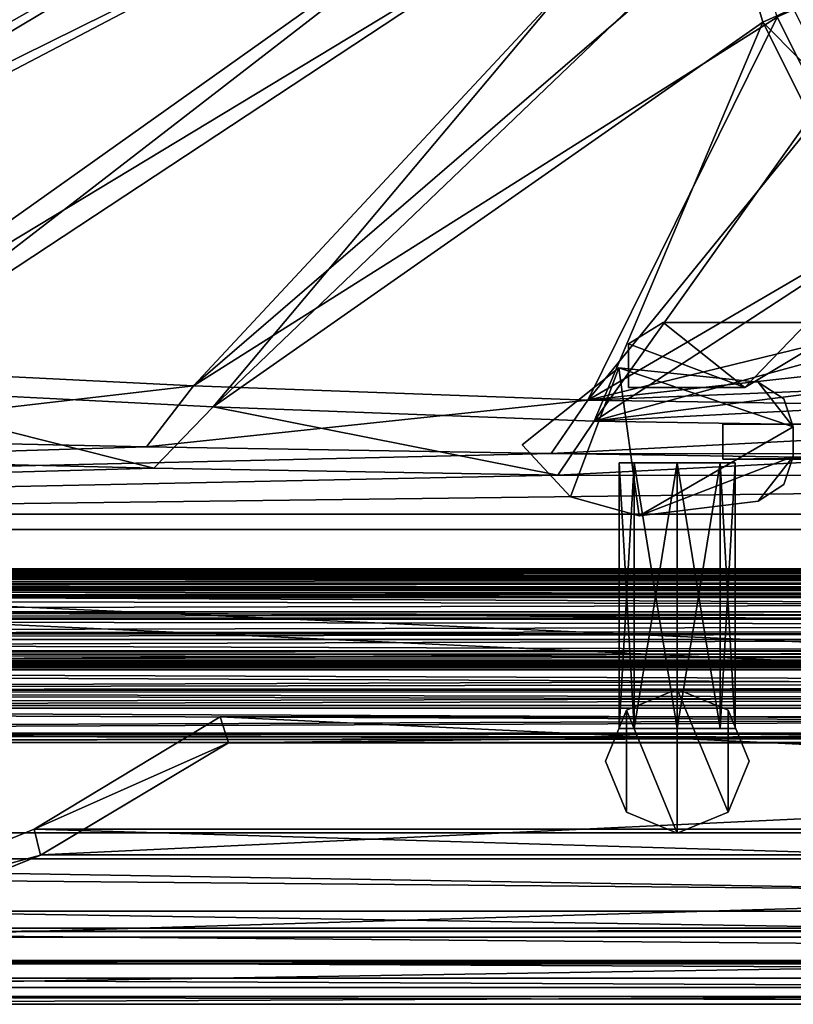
# Model space of a CAD drawing. Header units: metres. Extents: x -904 to 0, y -908 to 0.
# Tile 6 of 142: x -601 to -512, y -908 to -795. Entities that reach past the tile are written whole.
import ezdxf

# ---------------------------------------------------------------- set-up
doc = ezdxf.new("R2010")
doc.units = ezdxf.units.M

msp = doc.modelspace()

# ---------------------------------------------------------------- linework, layer by layer
at = {"layer": 'None01'}
for points in [[(-77.05677, -857.533936, 2058.244873), (-834.517151, -857.528809, 2058.244873), (-834.517151, -858.023743, 2059.741455)], [(-77.05677, -857.533936, 2058.244873), (-77.05677, -858.327942, 2057.706299), (-834.517151, -857.528809, 2058.244873)], [(-77.05677, -858.327942, 2057.706299), (-834.517151, -858.322815, 2057.706299), (-834.517151, -857.528809, 2058.244873)], [(-834.517151, -858.023743, 166.377975), (-834.517151, -857.528809, 167.874451), (-77.05677, -857.849915, 166.680649)], [(-834.517151, -857.528809, 167.874451), (-77.05677, -857.533936, 167.874451), (-77.05677, -857.849915, 166.680649)], [(-834.517151, -857.528809, 167.874451), (-834.517151, -858.322815, 168.413025), (-77.05677, -857.533936, 167.874451)], [(-834.517151, -858.322998, 2038.013062), (-77.05677, -857.534119, 2037.474854), (-834.517151, -857.528931, 2037.474731)], [(-77.05677, -857.534119, 2037.474854), (-77.05677, -857.850037, 2036.28064), (-834.517151, -857.528931, 2037.474731)], [(-834.517151, -857.528931, 2037.474731), (-77.05677, -857.850037, 2036.28064), (-834.517151, -857.84491, 2036.28064)], [(-834.517151, -858.322998, 188.106323), (-834.517151, -857.528931, 188.644684), (-77.05677, -858.328125, 188.106323)], [(-77.05677, -858.328125, 188.106323), (-834.517151, -857.528931, 188.644684), (-77.05677, -857.534058, 188.644684)], [(-834.517151, -857.528931, 188.644684), (-834.517151, -857.84491, 189.838791), (-77.05677, -857.534058, 188.644684)], [(-77.05677, -858.02887, 2059.741455), (-77.05677, -857.533936, 2058.244873), (-834.517151, -858.023743, 2059.741455)], [(-834.517151, -858.322815, 168.413025), (-77.05677, -858.327942, 168.413025), (-77.05677, -857.533936, 167.874451)], [(-77.05677, -857.534058, 188.644684), (-834.517151, -857.84491, 189.838791), (-77.05677, -858.025513, 190.123825)], [(-77.05677, -858.32843, 2038.013184), (-77.05677, -857.534119, 2037.474854), (-834.517151, -858.322998, 2038.013062)], [(-77.05677, -857.850037, 2036.28064), (-77.056778, -859.376953, 2034.404419), (-834.517151, -857.84491, 2036.28064)], [(-77.056778, -859.376953, 2034.404419), (-834.517151, -859.789795, 2034.28894), (-834.517151, -857.84491, 2036.28064)], [(-834.517151, -859.789795, 191.83049), (-77.056786, -859.794922, 191.83049), (-834.517151, -857.84491, 189.838791)], [(-77.056786, -859.794922, 191.83049), (-77.05677, -858.025513, 190.123825), (-834.517151, -857.84491, 189.838791)], [(-77.05677, -857.849915, 166.680649), (-77.056778, -858.526489, 163.555466), (-834.517151, -858.023743, 166.377975)], [(-834.517151, -858.023743, 2059.741455), (-834.517151, -858.521423, 2062.563965), (-77.05677, -858.02887, 2059.741455)], [(-77.056778, -858.526489, 163.555466), (-834.517151, -858.521423, 163.555466), (-834.517151, -858.023743, 166.377975)], [(-834.517151, -858.521423, 2062.563965), (-77.056778, -858.526489, 2062.563965), (-77.05677, -858.02887, 2059.741455)], [(-77.05677, -858.327942, 2057.706299), (-77.056778, -859.248352, 2057.977051), (-834.517151, -858.322815, 2057.706299)], [(-77.056778, -859.248352, 2057.977051), (-834.517151, -859.243225, 2057.977051), (-834.517151, -858.322815, 2057.706299)], [(-834.517151, -858.322815, 168.413025), (-834.517151, -859.243225, 168.142456), (-77.05677, -858.327942, 168.413025)], [(-834.517151, -859.243469, 2037.74231), (-77.05677, -858.32843, 2038.013184), (-834.517151, -858.322998, 2038.013062)], [(-834.517151, -859.243469, 188.377106), (-834.517151, -858.322998, 188.106323), (-77.056778, -859.248596, 188.377106)], [(-77.056778, -859.248596, 188.377106), (-834.517151, -858.322998, 188.106323), (-77.05677, -858.328125, 188.106323)], [(-834.517151, -859.243225, 168.142456), (-77.056778, -859.248352, 168.142456), (-77.05677, -858.327942, 168.413025)], [(-77.056778, -859.24884, 2037.742065), (-77.05677, -858.32843, 2038.013184), (-834.517151, -859.243469, 2037.74231)], [(-834.517151, -859.167969, 2063.055176), (-77.056778, -858.526489, 2062.563965), (-834.517151, -858.521423, 2062.563965)], [(-834.517151, -859.167969, 163.064209), (-834.517151, -858.521423, 163.555466), (-77.056778, -859.173096, 163.064209)], [(-77.056778, -859.173096, 163.064209), (-834.517151, -858.521423, 163.555466), (-77.056778, -858.526489, 163.555466)], [(-77.056778, -859.173096, 2063.055176), (-77.056778, -858.526489, 2062.563965), (-834.517151, -859.167969, 2063.055176)], [(-77.056778, -859.376953, 2063.059814), (-834.517151, -859.167969, 2063.055176), (-834.517151, -859.712219, 2062.452637)], [(-77.056778, -859.376953, 2063.059814), (-77.056778, -859.173096, 2063.055176), (-834.517151, -859.167969, 2063.055176)], [(-834.517151, -859.712219, 163.666733), (-834.517151, -859.167969, 163.064209), (-77.056778, -859.376953, 163.119003)], [(-77.056778, -859.376953, 163.119003), (-834.517151, -859.167969, 163.064209), (-77.056778, -859.173096, 163.064209)], [(-77.056778, -859.248352, 2057.977051), (-77.056778, -859.376953, 2058.175293), (-834.517151, -859.243225, 2057.977051)], [(-77.056778, -859.376953, 2058.175293), (-77.056778, -859.376953, 2059.022949), (-834.517151, -859.243225, 2057.977051)], [(-834.517151, -859.243225, 2057.977051), (-77.056778, -859.376953, 2059.022949), (-834.517151, -859.306458, 2059.210449)], [(-834.517151, -859.243225, 168.142456), (-834.517151, -859.306458, 166.908859), (-77.056778, -859.248352, 168.142456)], [(-834.517151, -859.275696, 2036.011597), (-77.056778, -859.24884, 2037.742065), (-834.517151, -859.243469, 2037.74231)], [(-834.517151, -859.275696, 190.107834), (-834.517151, -859.243469, 188.377106), (-77.056778, -859.376953, 189.423004)], [(-834.517151, -859.243469, 188.377106), (-77.056778, -859.376953, 188.574921), (-77.056778, -859.376953, 189.423004)], [(-77.056778, -859.376953, 188.574921), (-834.517151, -859.243469, 188.377106), (-77.056778, -859.248596, 188.377106)], [(-834.517151, -859.306458, 166.908859), (-77.056778, -859.376953, 167.944183), (-77.056778, -859.248352, 168.142456)], [(-77.056778, -859.376953, 2037.544434), (-77.056778, -859.24884, 2037.742065), (-834.517151, -859.275696, 2036.011597)], [(-77.056778, -859.376953, 2035.85498), (-77.056778, -859.376953, 2037.544434), (-834.517151, -859.275696, 2036.011597)], [(-77.056778, -859.376953, 2035.85498), (-834.517151, -859.275696, 2036.011597), (-834.517151, -859.998169, 2035.470703)], [(-834.517151, -859.998169, 190.648727), (-834.517151, -859.275696, 190.107834), (-77.056786, -860.003296, 190.648727)], [(-834.517151, -859.275696, 190.107834), (-77.056778, -859.376953, 189.423004), (-77.056786, -860.003296, 190.648727)], [(-77.056778, -859.376953, 2059.022949), (-77.056786, -860.003296, 2060.248779), (-834.517151, -859.306458, 2059.210449)], [(-77.056786, -860.003296, 2060.248779), (-834.517151, -859.998169, 2060.248779), (-834.517151, -859.306458, 2059.210449)], [(-834.517151, -859.306458, 166.908859), (-834.517151, -859.998169, 165.87059), (-77.056778, -859.376953, 166.25499)], [(-834.517151, -859.306458, 166.908859), (-77.056778, -859.376953, 166.25499), (-77.056778, -859.376953, 167.944183)], [(-77.056778, -859.376953, 2034.404419), (-77.056808, -863.324219, 2033.666626), (-834.517151, -859.789795, 2034.28894)], [(-77.056786, -860.003296, 2035.470703), (-77.056778, -859.376953, 2035.85498), (-834.517151, -859.998169, 2035.470703)], [(-77.056786, -859.717346, 2062.452637), (-77.056778, -859.376953, 2063.059814), (-834.517151, -859.712219, 2062.452637)], [(-834.517151, -859.998169, 165.87059), (-77.056786, -860.003296, 165.87059), (-77.056778, -859.376953, 166.25499)], [(-77.056786, -859.717346, 163.666733), (-834.517151, -859.712219, 163.666733), (-77.056778, -859.376953, 163.119003)], [(-77.056786, -859.717346, 2062.452637), (-834.517151, -859.712219, 2062.452637), (-834.517151, -860.002136, 2061.739258)], [(-834.517151, -860.002136, 164.380203), (-834.517151, -859.712219, 163.666733), (-77.056786, -860.007263, 164.380203)], [(-834.517151, -859.712219, 163.666733), (-77.056786, -859.717346, 163.666733), (-77.056786, -860.007263, 164.380203)], [(-77.056786, -860.006958, 2061.739502), (-77.056786, -859.717346, 2062.452637), (-834.517151, -860.002136, 2061.739258)], [(-77.056808, -863.324219, 2033.666626), (-834.517151, -863.319092, 2033.666626), (-834.517151, -859.789795, 2034.28894)], [(-834.517151, -863.319092, 192.452805), (-77.056808, -863.324219, 192.452805), (-834.517151, -859.789795, 191.83049)], [(-77.056808, -863.324219, 192.452805), (-77.056786, -859.794922, 191.83049), (-834.517151, -859.789795, 191.83049)], [(-834.517151, -860.712158, 2061.440918), (-834.517212, -867.305603, 2061.440918), (-77.056831, -866.563599, 2061.440918)], [(-77.056831, -866.563599, 164.678574), (-834.517212, -867.305603, 164.678574), (-834.517151, -860.712158, 164.678574)], [(-834.517151, -860.824524, 2035.324951), (-77.056793, -860.829651, 2035.324951), (-834.517151, -859.998169, 2035.470703)], [(-77.056793, -860.829651, 2035.324951), (-77.056786, -860.003296, 2035.470703), (-834.517151, -859.998169, 2035.470703)], [(-77.056786, -860.003296, 2060.248779), (-77.056793, -860.829651, 2060.394531), (-834.517151, -859.998169, 2060.248779)], [(-77.056793, -860.829651, 2060.394531), (-834.517151, -860.824524, 2060.394531), (-834.517151, -859.998169, 2060.248779)], [(-834.517151, -859.998169, 190.648727), (-77.056786, -860.003296, 190.648727), (-834.517151, -860.824524, 190.794479)], [(-834.517151, -859.998169, 165.87059), (-834.517151, -860.824524, 165.724899), (-77.056786, -860.003296, 165.87059)], [(-77.056786, -860.006958, 2061.739502), (-834.517151, -860.002136, 2061.739258), (-834.517151, -860.712158, 2061.440918)], [(-834.517151, -860.712158, 164.678574), (-834.517151, -860.002136, 164.380203), (-77.056793, -860.717285, 164.678574)], [(-834.517151, -860.002136, 164.380203), (-77.056786, -860.007263, 164.380203), (-77.056793, -860.717285, 164.678574)], [(-77.056786, -860.003296, 190.648727), (-77.056793, -860.829651, 190.794479), (-834.517151, -860.824524, 190.794479)], [(-834.517151, -860.824524, 165.724899), (-77.056793, -860.829651, 165.724899), (-77.056786, -860.003296, 165.87059)], [(-77.056793, -860.717285, 2061.440918), (-77.056786, -860.006958, 2061.739502), (-834.517151, -860.712158, 2061.440918)], [(-77.056793, -860.717285, 2061.440918), (-834.517151, -860.712158, 2061.440918), (-77.056831, -866.563599, 2061.440918)], [(-77.056793, -860.717285, 164.678574), (-77.056831, -866.563599, 164.678574), (-834.517151, -860.712158, 164.678574)], [(-77.056793, -860.829651, 2035.324951), (-834.517151, -860.824524, 2035.324951), (-834.517151, -862.455994, 2035.764038)], [(-77.056793, -860.829651, 2060.394531), (-77.056801, -862.461243, 2059.955322), (-834.517151, -860.824524, 2060.394531)], [(-77.056801, -862.461243, 2059.955322), (-834.517151, -862.456116, 2059.955322), (-834.517151, -860.824524, 2060.394531)], [(-834.517151, -862.455994, 190.355423), (-834.517151, -860.824524, 190.794479), (-77.056801, -862.461121, 190.355423)], [(-834.517151, -860.824524, 190.794479), (-77.056793, -860.829651, 190.794479), (-77.056801, -862.461121, 190.355423)], [(-834.517151, -860.824524, 165.724899), (-834.517151, -862.456116, 166.164032), (-77.056793, -860.829651, 165.724899)], [(-77.056801, -862.461487, 2035.764282), (-77.056793, -860.829651, 2035.324951), (-834.517151, -862.455994, 2035.764038)], [(-834.517151, -862.456116, 166.164032), (-77.056801, -862.461243, 166.164032), (-77.056793, -860.829651, 165.724899)], [(-77.056801, -862.461487, 2035.764282), (-834.517151, -862.455994, 2035.764038), (-834.517151, -863.171814, 2037.294556)], [(-834.517151, -863.171814, 188.824814), (-834.517151, -862.455994, 190.355423), (-77.056808, -863.176941, 188.824814)], [(-834.517151, -862.455994, 190.355423), (-77.056801, -862.461121, 190.355423), (-77.056808, -863.176941, 188.824814)], [(-77.056801, -862.461243, 2059.955322), (-77.056808, -863.176941, 2058.424805), (-834.517151, -862.456116, 2059.955322)], [(-77.056808, -863.176941, 2058.424805), (-834.517151, -863.171814, 2058.424805), (-834.517151, -862.456116, 2059.955322)], [(-834.517151, -862.456116, 166.164032), (-834.517151, -863.171814, 167.694504), (-77.056801, -862.461243, 166.164032)], [(-834.517151, -863.171814, 167.694504), (-77.056808, -863.176941, 167.694504), (-77.056801, -862.461243, 166.164032)], [(-77.056808, -863.176941, 2037.294556), (-77.056801, -862.461487, 2035.764282), (-834.517151, -863.171814, 2037.294556)], [(-77.056808, -863.176941, 2058.424805), (-77.056808, -863.176941, 2037.294556), (-834.517151, -863.171814, 2058.424805)], [(-77.056808, -863.176941, 2037.294556), (-834.517151, -863.171814, 2037.294556), (-834.517151, -863.171814, 2058.424805)], [(-834.517151, -863.171814, 188.824814), (-77.056808, -863.176941, 188.824814), (-834.517151, -863.171814, 167.694504)], [(-77.056808, -863.176941, 188.824814), (-77.056808, -863.176941, 167.694504), (-834.517151, -863.171814, 167.694504)], [(-77.056808, -863.324219, 2033.666626), (-77.056816, -864.507202, 2032.981079), (-834.517151, -863.319092, 2033.666626)], [(-77.056816, -864.507202, 2032.981079), (-834.517151, -864.971802, 2031.696899), (-834.517151, -863.319092, 2033.666626)], [(-77.056808, -863.324219, 192.452805), (-834.517151, -863.319092, 192.452805), (-834.517151, -864.971802, 194.42247)], [(-77.056816, -864.976929, 194.42247), (-77.056808, -863.324219, 192.452805), (-834.517151, -864.971802, 194.42247)], [(-77.056816, -864.507202, 2032.981079), (-77.056816, -864.976929, 2031.696899), (-834.517151, -864.971802, 2031.696899)], [(-834.517151, -864.971802, 2024.656494), (-454.244537, -864.99292, 2024.464722), (-834.517151, -865.636658, 2021.15686)], [(-834.517151, -864.971802, 2024.656494), (-834.517151, -864.971802, 2031.696899), (-454.249573, -864.974365, 2030.059692)], [(-834.517151, -864.971802, 2031.696899), (-77.056816, -864.976929, 2031.696899), (-454.249573, -864.974365, 2030.059692)], [(-454.249573, -864.974365, 2030.059692), (-454.244537, -864.99292, 2024.464722), (-834.517151, -864.971802, 2024.656494)], [(-834.517151, -864.971802, 201.462875), (-834.517151, -865.636658, 204.962509), (-454.244537, -864.99292, 201.654648)], [(-834.517151, -864.971802, 194.42247), (-454.249573, -864.974365, 196.059708), (-77.056816, -864.976929, 194.42247)], [(-834.517151, -864.971802, 194.42247), (-834.517151, -864.971802, 201.462875), (-454.249573, -864.974365, 196.059708)], [(-834.517151, -864.971802, 201.462875), (-454.244537, -864.99292, 201.654648), (-454.249573, -864.974365, 196.059708)], [(-454.244537, -864.99292, 2024.464722), (-454.038452, -865.639221, 2021.15686), (-834.517151, -865.636658, 2021.15686)], [(-834.517151, -865.636658, 204.962509), (-454.038452, -865.639221, 204.962509), (-454.244537, -864.99292, 201.654648)], [(-453.431152, -866.930481, 2018.90625), (-834.517212, -866.930359, 2018.904175), (-834.517151, -865.636658, 2021.15686)], [(-834.517212, -866.930359, 207.215256), (-454.038452, -865.639221, 204.962509), (-834.517151, -865.636658, 204.962509)], [(-453.431152, -866.930481, 207.213135), (-454.038452, -865.639221, 204.962509), (-834.517212, -866.930359, 207.215256)], [(-77.056831, -866.563599, 2061.440918), (-834.517212, -867.305603, 2061.440918), (-77.056831, -867.31073, 2061.440918)], [(-77.056831, -866.563599, 164.678574), (-77.056831, -867.31073, 164.678574), (-834.517212, -867.305603, 164.678574)], [(-454.038452, -865.639221, 2021.15686), (-453.431152, -866.930481, 2018.90625), (-834.517151, -865.636658, 2021.15686)], [(-453.431152, -866.930481, 2018.90625), (-451.545532, -869.127075, 2017.956299), (-834.517212, -866.930359, 2018.904175)], [(-451.545532, -869.127075, 2017.956299), (-834.517212, -869.119385, 2017.956909), (-834.517212, -866.930359, 2018.904175)], [(-834.517212, -869.119385, 208.162506), (-453.431152, -866.930481, 207.213135), (-834.517212, -866.930359, 207.215256)], [(-834.517212, -869.119385, 208.162506), (-451.545532, -869.127075, 208.163101), (-453.431152, -866.930481, 207.213135)], [(-834.517212, -867.305603, 2061.440918), (-834.517212, -868.015625, 2061.739258), (-77.056831, -867.31073, 2061.440918)], [(-77.056831, -867.31073, 164.678574), (-77.056839, -868.021057, 164.379883), (-834.517212, -867.305603, 164.678574)], [(-77.056839, -868.021057, 164.379883), (-834.517212, -868.015625, 164.380234), (-834.517212, -867.305603, 164.678574)], [(-834.517212, -868.015625, 2061.739258), (-77.056839, -868.020691, 2061.739258), (-77.056831, -867.31073, 2061.440918)], [(-834.517212, -868.015625, 2061.739258), (-834.517212, -868.305542, 2062.452637), (-77.056839, -868.020691, 2061.739258)], [(-77.056839, -868.021057, 164.379883), (-77.056839, -868.310669, 163.666733), (-834.517212, -868.015625, 164.380234)], [(-77.056839, -868.310669, 163.666733), (-834.517212, -868.305542, 163.666733), (-834.517212, -868.015625, 164.380234)], [(-834.517212, -868.305542, 2062.452637), (-77.056839, -868.310669, 2062.452637), (-77.056839, -868.020691, 2061.739258)], [(-834.517212, -868.305542, 2062.452637), (-834.517212, -868.479431, 2062.880859), (-77.056839, -868.310669, 2062.452637)], [(-77.056839, -868.310669, 163.666733), (-77.056839, -868.484558, 163.238586), (-834.517212, -868.305542, 163.666733)], [(-77.056839, -868.484558, 163.238586), (-834.517212, -868.479431, 163.238586), (-834.517212, -868.305542, 163.666733)], [(-834.517212, -868.479431, 2062.880859), (-77.056839, -868.484863, 2062.881104), (-77.056839, -868.310669, 2062.452637)], [(-834.517212, -868.479431, 2062.880859), (-834.517212, -868.905518, 2063.059814), (-77.056839, -868.484863, 2062.881104)], [(-77.056839, -868.484558, 163.238586), (-77.056847, -868.910645, 163.059677), (-834.517212, -868.479431, 163.238586)], [(-77.056847, -868.910645, 163.059677), (-834.517212, -868.905518, 163.059677), (-834.517212, -868.479431, 163.238586)], [(-834.517212, -868.905518, 2063.059814), (-77.056847, -868.910645, 2063.059814), (-77.056839, -868.484863, 2062.881104)], [(-834.517212, -868.905518, 2063.059814), (-834.517212, -871.664307, 2062.226074), (-77.056847, -868.910645, 2063.059814)], [(-77.056847, -868.910645, 163.059677), (-77.056862, -871.669434, 163.893341), (-834.517212, -868.905518, 163.059677)], [(-77.056862, -871.669434, 163.893341), (-834.517212, -871.664307, 163.893341), (-834.517212, -868.905518, 163.059677)], [(-834.517212, -871.664307, 2062.226074), (-77.056862, -871.669434, 2062.226074), (-77.056847, -868.910645, 2063.059814)], [(-451.545532, -869.127075, 2017.956299), (-448.254181, -870.721924, 2018.093994), (-834.517212, -869.119385, 2017.956909)], [(-448.254181, -870.721924, 2018.093994), (-834.517212, -871.46344, 2018.397705), (-834.517212, -869.119385, 2017.956909)], [(-834.517212, -871.46344, 207.721634), (-448.254181, -870.721924, 208.025375), (-834.517212, -869.119385, 208.162506)], [(-448.254181, -870.721924, 208.025375), (-451.545532, -869.127075, 208.163101), (-834.517212, -869.119385, 208.162506)], [(-448.254181, -870.721924, 2018.093994), (-440.652679, -871.246399, 2018.289185), (-834.517212, -871.46344, 2018.397705)], [(-440.652679, -871.246399, 207.830261), (-448.254181, -870.721924, 208.025375), (-834.517212, -871.46344, 207.721634)], [(-440.652679, -871.246399, 2018.289185), (-77.056862, -871.468384, 2018.397705), (-834.517212, -871.46344, 2018.397705)], [(-77.056862, -871.468384, 207.721741), (-440.652679, -871.246399, 207.830261), (-834.517212, -871.46344, 207.721634)], [(-834.517212, -871.46344, 2018.397705), (-77.056862, -871.468384, 2018.397705), (-77.056877, -873.227234, 2020.309326)], [(-77.056877, -873.227234, 2020.309326), (-834.517212, -873.222107, 2020.309326), (-834.517212, -871.46344, 2018.397705)], [(-834.517212, -871.46344, 207.721634), (-834.517212, -873.222107, 205.810043), (-77.056862, -871.468384, 207.721741)], [(-834.517212, -873.222107, 205.810043), (-77.056877, -873.227234, 205.810043), (-77.056862, -871.468384, 207.721741)], [(-834.517212, -871.664307, 2062.226074), (-834.517212, -873.508728, 2060.011719), (-77.056862, -871.669434, 2062.226074)], [(-77.056862, -871.669434, 163.893341), (-77.056877, -873.513855, 166.107712), (-834.517212, -871.664307, 163.893341)], [(-77.056877, -873.513855, 166.107712), (-834.517212, -873.508728, 166.107712), (-834.517212, -871.664307, 163.893341)], [(-834.517212, -873.508728, 2060.011719), (-77.056877, -873.513855, 2060.011719), (-77.056862, -871.669434, 2062.226074)], [(-834.517273, -876.368469, 2030.003906), (-834.517212, -873.222107, 2020.309326), (-77.056892, -876.373413, 2030.003174)], [(-77.056877, -873.227234, 205.810043), (-834.517212, -873.222107, 205.810043), (-834.517273, -876.368469, 196.115448)], [(-77.056892, -876.373413, 196.11618), (-77.056877, -873.227234, 205.810043), (-834.517273, -876.368469, 196.115448)], [(-834.517212, -873.222107, 2020.309326), (-77.056877, -873.227234, 2020.309326), (-77.056892, -876.373413, 2030.003174)], [(-834.517212, -873.508728, 2060.011719), (-834.517273, -876.514893, 2050.272461), (-77.056877, -873.513855, 2060.011719)], [(-77.0569, -876.520081, 175.847122), (-834.517273, -876.514893, 175.846878), (-834.517212, -873.508728, 166.107712)], [(-834.517273, -876.514893, 2050.272461), (-77.0569, -876.520081, 2050.272217), (-77.056877, -873.513855, 2060.011719)], [(-77.056877, -873.513855, 166.107712), (-77.0569, -876.520081, 175.847122), (-834.517212, -873.508728, 166.107712)], [(-834.517273, -877.467102, 2040.130859), (-834.517273, -876.368469, 2030.003906), (-77.0569, -877.472229, 2040.130371)], [(-834.517273, -876.368469, 2030.003906), (-77.056892, -876.373413, 2030.003174), (-77.0569, -877.472229, 2040.130371)], [(-77.056892, -876.373413, 196.11618), (-834.517273, -876.368469, 196.115448), (-834.517273, -877.467102, 185.988586)], [(-77.0569, -877.472229, 185.98909), (-77.056892, -876.373413, 196.11618), (-834.517273, -877.467102, 185.988586)], [(-834.517273, -876.514893, 2050.272461), (-834.517273, -877.467102, 2040.130859), (-77.0569, -876.520081, 2050.272217)], [(-77.0569, -876.520081, 175.847122), (-77.0569, -877.472229, 185.98909), (-834.517273, -876.514893, 175.846878)], [(-77.0569, -877.472229, 185.98909), (-834.517273, -877.467102, 185.988586), (-834.517273, -876.514893, 175.846878)], [(-834.517273, -877.467102, 2040.130859), (-77.0569, -877.472229, 2040.130371), (-77.0569, -876.520081, 2050.272217)]]:
    msp.add_3dface(points, dxfattribs=at)
at = {"layer": 'None0123'}
for points in [[(-537.751831, -849.255188, 170.140762), (-543.306213, -843.286987, 170.140762), (-532.187561, -834.467773, 170.140762)], [(-532.187561, -834.467773, 2055.140869), (-532.187561, -834.467773, 170.140762), (-543.306213, -843.286987, 2055.140869)], [(-532.187561, -834.467773, 170.140762), (-543.306213, -843.286987, 170.140762), (-543.306213, -843.286987, 2055.140869)], [(-543.306213, -843.286987, 2055.140869), (-537.751831, -849.255188, 2055.140869), (-532.187561, -834.467773, 2055.140869)], [(-532.187561, -834.467773, 170.140762), (-529.855713, -851.436157, 170.140762), (-537.751831, -849.255188, 170.140762)], [(-537.751831, -849.255188, 2055.140869), (-529.855713, -851.436157, 2055.140869), (-532.187561, -834.467773, 2055.140869)], [(-516.211182, -836.103699, 170.140762), (-512.160461, -841.242371, 170.140762), (-532.187561, -834.467773, 170.140762)], [(-512.160461, -841.242371, 170.140762), (-529.855713, -851.436157, 170.140762), (-532.187561, -834.467773, 170.140762)], [(-516.211182, -836.103699, 170.140762), (-532.187561, -834.467773, 170.140762), (-516.211182, -836.103699, 2055.140869)], [(-532.187561, -834.467773, 170.140762), (-532.187561, -834.467773, 2055.140869), (-516.211182, -836.103699, 2055.140869)], [(-532.187561, -834.467773, 2055.140869), (-529.855713, -851.436157, 2055.140869), (-512.160461, -841.242371, 2055.140869)], [(-516.211182, -836.103699, 2055.140869), (-532.187561, -834.467773, 2055.140869), (-512.160461, -841.242371, 2055.140869)], [(-516.211182, -836.103699, 170.140762), (-513.247253, -838.032043, 170.140762), (-512.160461, -841.242371, 170.140762)], [(-513.247253, -838.032043, 170.140762), (-516.211182, -836.103699, 170.140762), (-513.247253, -838.032043, 2055.140869)], [(-516.211182, -836.103699, 170.140762), (-516.211182, -836.103699, 2055.140869), (-513.247253, -838.032043, 2055.140869)], [(-513.247253, -838.032043, 2055.140869), (-516.211182, -836.103699, 2055.140869), (-512.160461, -841.242371, 2055.140869)], [(-512.160461, -841.242371, 170.140762), (-513.247253, -838.032043, 170.140762), (-512.160461, -841.242371, 2055.140869)], [(-513.247253, -838.032043, 170.140762), (-513.247253, -838.032043, 2055.140869), (-512.160461, -841.242371, 2055.140869)], [(-512.160461, -841.242371, 170.140762), (-512.160522, -844.633362, 170.140762), (-529.855713, -851.436157, 170.140762)], [(-529.855713, -851.436157, 2055.140869), (-512.160522, -844.633362, 2055.140869), (-512.160461, -841.242371, 2055.140869)], [(-512.160522, -844.633362, 2055.140869), (-512.160522, -844.633362, 170.140762), (-512.160461, -841.242371, 2055.140869)], [(-512.160522, -844.633362, 170.140762), (-512.160461, -841.242371, 170.140762), (-512.160461, -841.242371, 2055.140869)], [(-543.306213, -843.286987, 170.140762), (-537.751831, -849.255188, 170.140762), (-543.306213, -843.286987, 2055.140869)], [(-537.751831, -849.255188, 170.140762), (-537.751831, -849.255188, 2055.140869), (-543.306213, -843.286987, 2055.140869)], [(-512.160522, -844.633362, 170.140762), (-516.211304, -849.771973, 170.140762), (-529.855713, -851.436157, 170.140762)], [(-529.855713, -851.436157, 2055.140869), (-516.211304, -849.771973, 2055.140869), (-512.160522, -844.633362, 2055.140869)], [(-512.160522, -844.633362, 170.140762), (-513.247375, -847.843689, 170.140762), (-516.211304, -849.771973, 170.140762)], [(-516.211304, -849.771973, 2055.140869), (-513.247375, -847.843689, 2055.140869), (-512.160522, -844.633362, 2055.140869)], [(-513.247375, -847.843689, 170.140762), (-512.160522, -844.633362, 170.140762), (-513.247375, -847.843689, 2055.140869)], [(-512.160522, -844.633362, 170.140762), (-512.160522, -844.633362, 2055.140869), (-513.247375, -847.843689, 2055.140869)], [(-516.211304, -849.771973, 170.140762), (-513.247375, -847.843689, 170.140762), (-516.211304, -849.771973, 2055.140869)], [(-513.247375, -847.843689, 170.140762), (-513.247375, -847.843689, 2055.140869), (-516.211304, -849.771973, 2055.140869)], [(-537.751831, -849.255188, 170.140762), (-529.855713, -851.436157, 170.140762), (-537.751831, -849.255188, 2055.140869)], [(-529.855713, -851.436157, 170.140762), (-529.855713, -851.436157, 2055.140869), (-537.751831, -849.255188, 2055.140869)], [(-529.855713, -851.436157, 2055.140869), (-529.855713, -851.436157, 170.140762), (-516.211304, -849.771973, 2055.140869)], [(-529.855713, -851.436157, 170.140762), (-516.211304, -849.771973, 170.140762), (-516.211304, -849.771973, 2055.140869)]]:
    msp.add_3dface(points, dxfattribs=at)
at = {"layer": 'None012311'}
for points in [[(-514.015442, -745.137939, 108.970169), (-829.558289, -705.071228, 110.019356), (-667.608093, -831.66803, 106.7043)], [(-515.674927, -744.40271, 105.988396), (-665.823181, -833.867004, 103.645691), (-831.226318, -708.327942, 106.933044)], [(-665.823181, -833.867004, 103.645691), (-515.674927, -744.40271, 105.988396), (-519.339539, -757.143738, 105.654755)], [(-517.584473, -757.546936, 108.645226), (-514.015442, -745.137939, 108.970169), (-667.608093, -831.66803, 106.7043)], [(-667.608093, -831.66803, 106.7043), (-625.711609, -834.318176, 106.634903), (-517.584473, -757.546936, 108.645226)], [(-622.332825, -836.71051, 103.571228), (-665.823181, -833.867004, 103.645691), (-519.339539, -757.143738, 105.654755)], [(-625.711609, -834.318176, 106.634903), (-518.697998, -769.679321, 108.32753), (-517.584473, -757.546936, 108.645226)], [(-622.332825, -836.71051, 103.571228), (-519.339539, -757.143738, 105.654755), (-520.482849, -769.60083, 105.32856)], [(-625.711609, -834.318176, 106.634903), (-581.026489, -836.540955, 106.576698), (-518.697998, -769.679321, 108.32753)], [(-578.759583, -838.94635, 103.51268), (-622.332825, -836.71051, 103.571228), (-520.482849, -769.60083, 105.32856)], [(-581.026489, -836.540955, 106.576698), (-517.584473, -781.811707, 108.009834), (-518.697998, -769.679321, 108.32753)], [(-520.482849, -769.60083, 105.32856), (-519.339539, -782.057861, 105.002357), (-578.759583, -838.94635, 103.51268)], [(-517.584473, -781.811707, 108.009834), (-581.026489, -836.540955, 106.576698), (-514.015442, -794.220703, 107.684891)], [(-519.339539, -782.057861, 105.002357), (-515.674927, -794.79895, 104.668724), (-578.759583, -838.94635, 103.51268)], [(-515.674927, -794.79895, 104.668724), (-519.339539, -782.057861, 105.002357), (-512.158691, -793.225098, 97.742462)], [(-515.674927, -794.79895, 104.668724), (-512.158691, -793.225098, 97.742462), (-506.965149, -803.539185, 97.472374)], [(-510.082733, -792.460449, 99.938263), (-514.015442, -794.220703, 107.684891), (-508.662079, -804.852356, 107.406494)], [(-581.026489, -836.540955, 106.576698), (-535.762695, -838.163879, 106.534203), (-514.015442, -794.220703, 107.684891)], [(-514.015442, -794.220703, 107.684891), (-535.762695, -838.163879, 106.534203), (-508.662079, -804.852356, 107.406494)], [(-578.759583, -838.94635, 103.51268), (-515.674927, -794.79895, 104.668724), (-535.015198, -840.575012, 103.470032)], [(-515.674927, -794.79895, 104.668724), (-510.178772, -805.714355, 104.382889), (-535.015198, -840.575012, 103.470032)], [(-510.178772, -805.714355, 104.382889), (-515.674927, -794.79895, 104.668724), (-506.965149, -803.539185, 97.472374)], [(-535.762695, -838.163879, 106.534203), (-499.1633, -816.824158, 107.093002), (-508.662079, -804.852356, 107.406494)], [(-535.015198, -840.575012, 103.470032), (-510.178772, -805.714355, 104.382889), (-500.425354, -818.007263, 104.060989)], [(-487.187408, -826.319641, 106.844353), (-499.1633, -816.824158, 107.093002), (-535.762695, -838.163879, 106.534203)], [(-500.425354, -818.007263, 104.060989), (-488.128265, -827.757324, 103.805679), (-535.015198, -840.575012, 103.470032)], [(-535.762695, -838.163879, 106.534203), (-476.552124, -831.671204, 106.704216), (-487.187408, -826.319641, 106.844353)], [(-535.015198, -840.575012, 103.470032), (-488.128265, -827.757324, 103.805679), (-477.209106, -833.251587, 103.661804)], [(-464.138885, -835.239014, 106.610786), (-476.552124, -831.671204, 106.704216), (-535.762695, -838.163879, 106.534203)], [(-464.463654, -836.914917, 103.56588), (-535.015198, -840.575012, 103.470032), (-477.209106, -833.251587, 103.661804)], [(-581.026489, -836.540955, 106.576698), (-625.711609, -834.318176, 106.634903), (-632.877747, -842.529297, 134.601761)], [(-447.272522, -839.524963, 106.498558), (-464.138885, -835.239014, 106.610786), (-535.762695, -838.163879, 106.534203)], [(-586.435425, -843.540283, 134.456573), (-581.026489, -836.540955, 106.576698), (-632.877747, -842.529297, 134.601761)], [(-631.960571, -844.85553, 131.81546), (-622.332825, -836.71051, 103.571228), (-585.592896, -845.97345, 131.786194)], [(-622.332825, -836.71051, 103.571228), (-578.759583, -838.94635, 103.51268), (-585.592896, -845.97345, 131.786194)], [(-535.762695, -838.163879, 106.534203), (-581.026489, -836.540955, 106.576698), (-586.435425, -843.540283, 134.456573)], [(-446.703979, -841.986023, 103.433083), (-535.015198, -840.575012, 103.470032), (-464.463654, -836.914917, 103.56588)], [(-539.984131, -844.280945, 134.349228), (-535.762695, -838.163879, 106.534203), (-586.435425, -843.540283, 134.456573)], [(-447.272522, -839.524963, 106.498558), (-535.762695, -838.163879, 106.534203), (-539.984131, -844.280945, 134.349228)], [(-578.759583, -838.94635, 103.51268), (-539.217834, -846.787781, 131.764862), (-585.592896, -845.97345, 131.786194)], [(-539.217834, -846.787781, 131.764862), (-578.759583, -838.94635, 103.51268), (-535.015198, -840.575012, 103.470032)], [(-354.14621, -844.412048, 134.329071), (-447.272522, -839.524963, 106.498558), (-539.984131, -844.280945, 134.349228)], [(-446.703979, -841.986023, 103.433083), (-539.217834, -846.787781, 131.764862), (-535.015198, -840.575012, 103.470032)], [(-839.225647, -851.240662, 163.059708), (-586.435425, -843.540283, 134.456573), (-632.877747, -842.529297, 134.601761)], [(-353.788147, -846.927795, 131.7612), (-539.217834, -846.787781, 131.764862), (-446.703979, -841.986023, 103.433083)], [(-539.984131, -844.280945, 134.349228), (-586.435425, -843.540283, 134.456573), (-839.225647, -851.240662, 163.059708)], [(-65.361061, -851.239258, 163.059708), (-539.984131, -844.280945, 134.349228), (-839.225647, -851.240662, 163.059708)], [(-585.592896, -845.97345, 131.786194), (-838.072021, -853.000549, 160.059708), (-631.960571, -844.85553, 131.81546)], [(-354.14621, -844.412048, 134.329071), (-539.984131, -844.280945, 134.349228), (-65.361061, -851.239258, 163.059708)], [(-585.592896, -845.97345, 131.786194), (-539.217834, -846.787781, 131.764862), (-838.072021, -853.000549, 160.059708)], [(-539.217834, -846.787781, 131.764862), (-353.788147, -846.927795, 131.7612), (-838.072021, -853.000549, 160.059708)], [(-838.072021, -853.000549, 160.059708), (-353.788147, -846.927795, 131.7612), (-65.932907, -853.000549, 160.059708)], [(-882.848145, -887.811401, 163.059708), (-21.156563, -887.811523, 163.059708), (-839.225647, -851.240662, 163.059708)], [(-839.225647, -851.240662, 163.059708), (-21.156563, -887.811523, 163.059708), (-65.361061, -851.239258, 163.059708)], [(-882.848145, -890.811401, 160.059708), (-838.072021, -853.000549, 160.059708), (-21.156563, -890.811523, 160.059708)], [(-838.072021, -853.000549, 160.059708), (-65.932907, -853.000549, 160.059708), (-21.156563, -890.811523, 160.059708)], [(-1.527202, -902.480652, 175), (-882.848145, -887.811401, 175), (-902.477478, -902.480652, 175)], [(-882.848145, -887.811401, 175), (-21.156563, -887.811523, 175), (-882.848145, -887.811401, 163.059708)], [(-21.156563, -887.811523, 175), (-21.156563, -887.811523, 163.059708), (-882.848145, -887.811401, 163.059708)], [(-21.156563, -887.811523, 175), (-882.848145, -887.811401, 175), (-1.527202, -902.480652, 175)], [(-898.768494, -898.771729, 172), (-882.848145, -890.811401, 172), (-5.236164, -898.771729, 172)], [(-882.848145, -890.811401, 172), (-21.156563, -890.811523, 172), (-5.236164, -898.771729, 172)], [(-882.848145, -890.811401, 160.059708), (-21.156563, -890.811523, 160.059708), (-882.848145, -890.811401, 172)], [(-21.156563, -890.811523, 160.059708), (-21.156563, -890.811523, 172), (-882.848145, -890.811401, 172)], [(-667.002319, -899.13855, 129.962463), (-898.768494, -898.771729, 172), (-5.236164, -898.771729, 172)], [(-237.002335, -899.13855, 129.962463), (-667.002319, -899.13855, 129.962463), (-5.236164, -898.771729, 172)], [(-667.002319, -902.873413, 129.995056), (-667.002319, -899.13855, 129.962463), (-237.002335, -902.873413, 129.995056)], [(-667.002319, -899.13855, 129.962463), (-237.002335, -899.13855, 129.962463), (-237.002335, -902.873413, 129.995056)], [(-667.002319, -902.873413, 129.995056), (-237.002335, -902.873413, 129.995056), (-902.477478, -902.480652, 175)], [(-902.477478, -902.480652, 175), (-237.002335, -902.873413, 129.995056), (-1.527202, -902.480652, 175)]]:
    msp.add_3dface(points, dxfattribs=at)
at = {"layer": 'None012315'}
for points in [[(-599.322021, -887.395264), (-577.958435, -874.507874), (-577.002014, -877.507874)], [(-577.958435, -874.507874), (-599.322021, -887.395264), (-577.958435, -874.507874, 136)], [(-599.322021, -887.395264), (-599.322021, -887.395264, 136), (-577.958435, -874.507874, 136)], [(-577.958435, -874.507874, 136), (-599.322021, -887.395264, 136), (-304.682678, -887.395264, 136)], [(-577.958435, -874.507874), (-326.046265, -874.507874), (-577.002014, -877.507874)], [(-577.958435, -874.507874, 136), (-326.046265, -874.507874, 136), (-577.958435, -874.507874)], [(-326.046265, -874.507874, 136), (-326.046265, -874.507874), (-577.958435, -874.507874)], [(-326.046265, -874.507874, 136), (-577.958435, -874.507874, 136), (-304.682678, -887.395264, 136)], [(-577.002014, -877.507874), (-326.046265, -874.507874), (-327.002686, -877.507874)], [(-577.002014, -877.507874), (-598.622314, -890.398987), (-599.322021, -887.395264)], [(-598.519958, -890.348145, 104.840271), (-598.622314, -890.398987), (-577.002014, -877.507874, 92)], [(-598.622314, -890.398987), (-577.002014, -877.507874), (-577.002014, -877.507874, 92)], [(-305.484711, -890.348145, 104.840271), (-598.519958, -890.348145, 104.840271), (-327.002686, -877.507874, 92)], [(-598.519958, -890.348145, 104.840271), (-577.002014, -877.507874, 92), (-327.002686, -877.507874, 92)], [(-577.002014, -877.507874), (-327.002686, -877.507874), (-577.002014, -877.507874, 92)], [(-327.002686, -877.507874), (-327.002686, -877.507874, 92), (-577.002014, -877.507874, 92)], [(-598.622314, -890.398987), (-622.413696, -896.825317), (-599.322021, -887.395264)], [(-599.322021, -887.395264), (-622.413696, -896.825317), (-599.322021, -887.395264, 136)], [(-622.413696, -896.825317), (-622.413696, -896.825317, 136), (-599.322021, -887.395264, 136)], [(-599.322021, -887.395264, 136), (-622.413696, -896.825317, 136), (-281.591003, -896.825317, 136)], [(-304.682678, -887.395264, 136), (-599.322021, -887.395264, 136), (-281.591003, -896.825317, 136)], [(-598.622314, -890.398987), (-621.956909, -899.828491), (-622.413696, -896.825317)], [(-621.922791, -899.817688, 114.309822), (-621.956909, -899.828491), (-598.519958, -890.348145, 104.840271)], [(-621.956909, -899.828491), (-598.622314, -890.398987), (-598.519958, -890.348145, 104.840271)], [(-282.081909, -899.817688, 114.309822), (-621.922791, -899.817688, 114.309822), (-305.484711, -890.348145, 104.840271)], [(-621.922791, -899.817688, 114.309822), (-598.519958, -890.348145, 104.840271), (-305.484711, -890.348145, 104.840271)], [(-622.413696, -896.825317, 136), (-646.68512, -902.575623, 136), (-257.31955, -902.575623, 136)], [(-281.591003, -896.825317, 136), (-622.413696, -896.825317, 136), (-257.31955, -902.575623, 136)], [(-257.599182, -905.568237, 120.060364), (-646.405518, -905.568237, 120.060364), (-282.081909, -899.817688, 114.309822)], [(-646.405518, -905.568237, 120.060364), (-621.922791, -899.817688, 114.309822), (-282.081909, -899.817688, 114.309822)], [(-646.68512, -902.575623, 136), (-671.553894, -904.507874, 136), (-232.45076, -904.507874, 136)], [(-257.31955, -902.575623, 136), (-646.68512, -902.575623, 136), (-232.45076, -904.507874, 136)], [(-671.553894, -904.507874, 136), (-681.123657, -906.62915, 136), (-222.881027, -906.62915, 136)], [(-232.45076, -904.507874, 136), (-671.553894, -904.507874, 136), (-222.881027, -906.62915, 136)], [(-232.45076, -907.507874, 122), (-671.553894, -907.507874, 122), (-257.599182, -905.568237, 120.060364)], [(-671.553894, -907.507874, 122), (-646.405518, -905.568237, 120.060364), (-257.599182, -905.568237, 120.060364)], [(-222.881027, -906.62915, 136), (-681.123657, -906.62915, 136), (-225.002335, -907.507874, 136)], [(-681.123657, -906.62915, 136), (-679.002319, -907.507874, 136), (-225.002335, -907.507874, 136)], [(-671.553894, -907.507874, 122), (-232.45076, -907.507874, 122), (-679.002319, -907.507874, 136)], [(-232.45076, -907.507874, 122), (-225.002335, -907.507874, 136), (-679.002319, -907.507874, 136)]]:
    msp.add_3dface(points, dxfattribs=at)
at = {"layer": 'None012319'}
for points in [[(-531.32251, -873.767944, 1237.641724), (-525.487183, -871.350891, 1237.641724), (-531.32251, -873.767944, 987.641052)], [(-525.487183, -871.350891, 1237.641724), (-525.487183, -871.350891, 987.641052), (-531.32251, -873.767944, 987.641052)], [(-531.32251, -873.767944, 987.641052), (-525.487183, -871.350891, 987.641052), (-525.487305, -887.855652, 987.641052)], [(-525.487183, -871.350891, 1237.641724), (-531.32251, -873.767944, 1237.641724), (-525.487305, -887.855652, 1237.641724)], [(-525.487305, -887.855652, 987.641052), (-525.487183, -871.350891, 987.641052), (-519.651978, -885.438599, 987.641052)], [(-519.651978, -885.438599, 1237.641724), (-525.487183, -871.350891, 1237.641724), (-525.487305, -887.855652, 1237.641724)], [(-519.651917, -873.768005, 987.641052), (-525.487183, -871.350891, 987.641052), (-519.651917, -873.768005, 1237.641724)], [(-525.487183, -871.350891, 987.641052), (-525.487183, -871.350891, 1237.641724), (-519.651917, -873.768005, 1237.641724)], [(-525.487183, -871.350891, 987.641052), (-519.651917, -873.768005, 987.641052), (-519.651978, -885.438599, 987.641052)], [(-519.651917, -873.768005, 1237.641724), (-525.487183, -871.350891, 1237.641724), (-519.651978, -885.438599, 1237.641724)], [(-533.739563, -879.60321, 1237.641724), (-531.32251, -873.767944, 1237.641724), (-533.739563, -879.60321, 987.641052)], [(-531.32251, -873.767944, 1237.641724), (-531.32251, -873.767944, 987.641052), (-533.739563, -879.60321, 987.641052)], [(-531.322571, -885.438538, 987.641052), (-533.739563, -879.60321, 987.641052), (-531.32251, -873.767944, 987.641052)], [(-531.32251, -873.767944, 1237.641724), (-533.739563, -879.60321, 1237.641724), (-531.322571, -885.438538, 1237.641724)], [(-531.322571, -885.438538, 987.641052), (-531.32251, -873.767944, 987.641052), (-525.487305, -887.855652, 987.641052)], [(-525.487305, -887.855652, 1237.641724), (-531.32251, -873.767944, 1237.641724), (-531.322571, -885.438538, 1237.641724)], [(-519.651978, -885.438599, 987.641052), (-519.651917, -873.768005, 987.641052), (-517.234863, -879.603333, 987.641052)], [(-517.234863, -879.603333, 1237.641724), (-519.651917, -873.768005, 1237.641724), (-519.651978, -885.438599, 1237.641724)], [(-517.234863, -879.603333, 987.641052), (-519.651917, -873.768005, 987.641052), (-517.234863, -879.603333, 1237.641724)], [(-519.651917, -873.768005, 987.641052), (-519.651917, -873.768005, 1237.641724), (-517.234863, -879.603333, 1237.641724)], [(-531.322571, -885.438538, 1237.641724), (-533.739563, -879.60321, 1237.641724), (-531.322571, -885.438538, 987.641052)], [(-533.739563, -879.60321, 1237.641724), (-533.739563, -879.60321, 987.641052), (-531.322571, -885.438538, 987.641052)], [(-519.651978, -885.438599, 987.641052), (-517.234863, -879.603333, 987.641052), (-519.651978, -885.438599, 1237.641724)], [(-517.234863, -879.603333, 987.641052), (-517.234863, -879.603333, 1237.641724), (-519.651978, -885.438599, 1237.641724)], [(-525.487305, -887.855652, 1237.641724), (-531.322571, -885.438538, 1237.641724), (-525.487305, -887.855652, 987.641052)], [(-531.322571, -885.438538, 1237.641724), (-531.322571, -885.438538, 987.641052), (-525.487305, -887.855652, 987.641052)], [(-525.487305, -887.855652, 987.641052), (-519.651978, -885.438599, 987.641052), (-525.487305, -887.855652, 1237.641724)], [(-519.651978, -885.438599, 987.641052), (-519.651978, -885.438599, 1237.641724), (-525.487305, -887.855652, 1237.641724)]]:
    msp.add_3dface(points, dxfattribs=at)
at = {"layer": 'None012322'}
for points in [[(-502.876251, -827.800415, 1036.141235), (-517.736511, -836.712036, 1036.141235), (-510.518768, -829.243896, 1036.141235)], [(-502.876251, -827.800415, 1036.141235), (-502.876251, -827.800415, 1189.141235), (-517.736511, -836.712036, 1036.141235)], [(-502.876251, -827.800415, 1189.141235), (-517.736511, -836.712036, 1189.141235), (-517.736511, -836.712036, 1036.141235)], [(-517.736511, -836.712036, 1189.141235), (-502.876251, -827.800415, 1189.141235), (-510.518768, -829.243896, 1189.141235)], [(-517.736511, -836.712036, 1036.141235), (-531.073242, -831.712708, 1036.141235), (-527.093628, -829.243835, 1036.141235)], [(-531.073242, -831.712708, 1036.141235), (-531.073242, -831.712708, 1189.141235), (-527.093628, -829.243835, 1036.141235)], [(-531.073242, -831.712708, 1189.141235), (-527.093628, -829.243835, 1189.141235), (-527.093628, -829.243835, 1036.141235)], [(-527.093628, -829.243835, 1189.141235), (-531.073242, -831.712708, 1189.141235), (-517.736511, -836.712036, 1189.141235)], [(-510.518768, -829.243896, 1036.141235), (-517.736511, -836.712036, 1036.141235), (-527.093628, -829.243835, 1036.141235)], [(-527.093628, -829.243835, 1189.141235), (-510.518768, -829.243896, 1189.141235), (-527.093628, -829.243835, 1036.141235)], [(-510.518768, -829.243896, 1189.141235), (-510.518768, -829.243896, 1036.141235), (-527.093628, -829.243835, 1036.141235)], [(-527.093628, -829.243835, 1189.141235), (-517.736511, -836.712036, 1189.141235), (-510.518768, -829.243896, 1189.141235)], [(-517.736511, -836.712036, 1036.141235), (-531.073242, -836.711914, 1036.141235), (-531.073242, -831.712708, 1036.141235)], [(-531.073242, -836.711914, 1036.141235), (-531.073242, -836.711914, 1189.141235), (-531.073242, -831.712708, 1036.141235)], [(-531.073242, -836.711914, 1189.141235), (-531.073242, -831.712708, 1189.141235), (-531.073242, -831.712708, 1036.141235)], [(-531.073242, -831.712708, 1189.141235), (-531.073242, -836.711914, 1189.141235), (-517.736511, -836.712036, 1189.141235)], [(-517.736511, -836.712036, 1036.141235), (-517.736511, -836.712036, 1189.141235), (-531.073242, -836.711914, 1036.141235)], [(-517.736511, -836.712036, 1189.141235), (-531.073242, -836.711914, 1189.141235), (-531.073242, -836.711914, 1036.141235)]]:
    msp.add_3dface(points, dxfattribs=at)
at = {"layer": 'None012343'}
for points in [[(-530.427185, -875.853271, 1037.158813), (-532.153564, -875.853271, 1042.640869), (-530.426941, -845.353271, 1037.158691)], [(-532.153564, -875.853271, 1042.640869), (-532.15332, -845.353271, 1042.640869), (-530.426941, -845.353271, 1037.158691)], [(-532.153564, -875.853271, 1042.640869), (-530.427185, -875.853271, 1048.122925), (-532.15332, -845.353271, 1042.640869)], [(-530.427185, -875.853271, 1048.122925), (-530.42688, -845.353271, 1048.122925), (-532.15332, -845.353271, 1042.640869)], [(-530.42688, -845.353271, 1048.122925), (-518.821899, -845.353394, 1042.640869), (-532.15332, -845.353271, 1042.640869)], [(-518.821899, -845.353394, 1042.640869), (-520.545898, -845.353394, 1037.160889), (-532.15332, -845.353271, 1042.640869)], [(-532.15332, -845.353271, 1042.640869), (-520.545898, -845.353394, 1037.160889), (-530.426941, -845.353271, 1037.158691)], [(-530.427185, -875.853271, 1037.158813), (-530.426941, -845.353271, 1037.158691), (-525.487183, -845.353333, 1034.475586)], [(-530.427185, -875.853271, 1048.122925), (-525.487366, -875.853333, 1050.806152), (-530.42688, -845.353271, 1048.122925)], [(-525.487366, -875.853333, 1034.475586), (-530.427185, -875.853271, 1037.158813), (-525.487183, -845.353333, 1034.475586)], [(-520.545898, -845.353394, 1037.160889), (-525.487183, -845.353333, 1034.475586), (-530.426941, -845.353271, 1037.158691)], [(-525.487366, -875.853333, 1050.806152), (-525.487183, -845.353333, 1050.806152), (-530.42688, -845.353271, 1048.122925)], [(-525.487183, -845.353333, 1050.806152), (-520.546021, -845.353394, 1048.120972), (-530.42688, -845.353271, 1048.122925)], [(-520.546021, -845.353394, 1048.120972), (-518.821899, -845.353394, 1042.640869), (-530.42688, -845.353271, 1048.122925)], [(-525.487366, -875.853333, 1050.806152), (-520.546021, -875.853394, 1048.120728), (-525.487183, -845.353333, 1050.806152)], [(-525.487366, -875.853333, 1034.475586), (-525.487183, -845.353333, 1034.475586), (-520.545898, -845.353394, 1037.160889)], [(-520.546021, -875.853394, 1037.160889), (-525.487366, -875.853333, 1034.475586), (-520.545898, -845.353394, 1037.160889)], [(-520.546021, -875.853394, 1048.120728), (-520.546021, -845.353394, 1048.120972), (-525.487183, -845.353333, 1050.806152)], [(-520.546021, -875.853394, 1048.120728), (-518.822144, -875.853455, 1042.640869), (-520.546021, -845.353394, 1048.120972)], [(-518.822144, -875.853455, 1042.640869), (-518.821899, -845.353394, 1042.640869), (-520.546021, -845.353394, 1048.120972)], [(-518.822144, -875.853455, 1042.640869), (-520.546021, -875.853394, 1037.160889), (-518.821899, -845.353394, 1042.640869)], [(-520.546021, -875.853394, 1037.160889), (-520.545898, -845.353394, 1037.160889), (-518.821899, -845.353394, 1042.640869)], [(-530.427185, -875.853271, 1048.122925), (-532.153564, -875.853271, 1042.640869), (-518.822144, -875.853455, 1042.640869)], [(-532.153564, -875.853271, 1042.640869), (-520.546021, -875.853394, 1037.160889), (-518.822144, -875.853455, 1042.640869)], [(-532.153564, -875.853271, 1042.640869), (-530.427185, -875.853271, 1037.158813), (-520.546021, -875.853394, 1037.160889)], [(-525.487366, -875.853333, 1050.806152), (-530.427185, -875.853271, 1048.122925), (-520.546021, -875.853394, 1048.120728)], [(-530.427185, -875.853271, 1048.122925), (-518.822144, -875.853455, 1042.640869), (-520.546021, -875.853394, 1048.120728)], [(-530.427185, -875.853271, 1037.158813), (-525.487366, -875.853333, 1034.475586), (-520.546021, -875.853394, 1037.160889)]]:
    msp.add_3dface(points, dxfattribs=at)
at = {"layer": 'None012344'}
for points in [[(-530.427185, -875.853271, 1177.158813), (-532.153564, -875.853271, 1182.640869), (-530.426941, -845.353271, 1177.158691)], [(-532.153564, -875.853271, 1182.640869), (-532.15332, -845.353271, 1182.640869), (-530.426941, -845.353271, 1177.158691)], [(-532.153564, -875.853271, 1182.640869), (-530.427185, -875.853271, 1188.122925), (-532.15332, -845.353271, 1182.640869)], [(-530.427185, -875.853271, 1188.122925), (-530.42688, -845.353271, 1188.122925), (-532.15332, -845.353271, 1182.640869)], [(-530.42688, -845.353271, 1188.122925), (-518.821899, -845.353394, 1182.640869), (-532.15332, -845.353271, 1182.640869)], [(-518.821899, -845.353394, 1182.640869), (-520.545898, -845.353394, 1177.160889), (-532.15332, -845.353271, 1182.640869)], [(-532.15332, -845.353271, 1182.640869), (-520.545898, -845.353394, 1177.160889), (-530.426941, -845.353271, 1177.158691)], [(-530.427185, -875.853271, 1177.158813), (-530.426941, -845.353271, 1177.158691), (-525.487183, -845.353333, 1174.475586)], [(-530.427185, -875.853271, 1188.122925), (-525.487366, -875.853333, 1190.806152), (-530.42688, -845.353271, 1188.122925)], [(-525.487366, -875.853333, 1174.475586), (-530.427185, -875.853271, 1177.158813), (-525.487183, -845.353333, 1174.475586)], [(-520.545898, -845.353394, 1177.160889), (-525.487183, -845.353333, 1174.475586), (-530.426941, -845.353271, 1177.158691)], [(-525.487366, -875.853333, 1190.806152), (-525.487183, -845.353333, 1190.806152), (-530.42688, -845.353271, 1188.122925)], [(-525.487183, -845.353333, 1190.806152), (-520.546021, -845.353394, 1188.120972), (-530.42688, -845.353271, 1188.122925)], [(-520.546021, -845.353394, 1188.120972), (-518.821899, -845.353394, 1182.640869), (-530.42688, -845.353271, 1188.122925)], [(-525.487366, -875.853333, 1190.806152), (-520.546021, -875.853394, 1188.120728), (-525.487183, -845.353333, 1190.806152)], [(-525.487366, -875.853333, 1174.475586), (-525.487183, -845.353333, 1174.475586), (-520.545898, -845.353394, 1177.160889)], [(-520.546021, -875.853394, 1177.160889), (-525.487366, -875.853333, 1174.475586), (-520.545898, -845.353394, 1177.160889)], [(-520.546021, -875.853394, 1188.120728), (-520.546021, -845.353394, 1188.120972), (-525.487183, -845.353333, 1190.806152)], [(-520.546021, -875.853394, 1188.120728), (-518.822144, -875.853455, 1182.640869), (-520.546021, -845.353394, 1188.120972)], [(-518.822144, -875.853455, 1182.640869), (-518.821899, -845.353394, 1182.640869), (-520.546021, -845.353394, 1188.120972)], [(-518.822144, -875.853455, 1182.640869), (-520.546021, -875.853394, 1177.160889), (-518.821899, -845.353394, 1182.640869)], [(-520.546021, -875.853394, 1177.160889), (-520.545898, -845.353394, 1177.160889), (-518.821899, -845.353394, 1182.640869)], [(-530.427185, -875.853271, 1188.122925), (-532.153564, -875.853271, 1182.640869), (-518.822144, -875.853455, 1182.640869)], [(-532.153564, -875.853271, 1182.640869), (-520.546021, -875.853394, 1177.160889), (-518.822144, -875.853455, 1182.640869)], [(-532.153564, -875.853271, 1182.640869), (-530.427185, -875.853271, 1177.158813), (-520.546021, -875.853394, 1177.160889)], [(-525.487366, -875.853333, 1190.806152), (-530.427185, -875.853271, 1188.122925), (-520.546021, -875.853394, 1188.120728)], [(-530.427185, -875.853271, 1188.122925), (-518.822144, -875.853455, 1182.640869), (-520.546021, -875.853394, 1188.120728)], [(-530.427185, -875.853271, 1177.158813), (-525.487366, -875.853333, 1174.475586), (-520.546021, -875.853394, 1177.160889)]]:
    msp.add_3dface(points, dxfattribs=at)
at = {"layer": 'None012347'}
for points in [[(-520.24408, -844.937805, 2031.640869), (-520.244019, -840.937805, 2031.640869), (-520.24408, -844.937805, 193.640823)], [(-520.244019, -840.937805, 2031.640869), (-520.244019, -840.937805, 193.640823), (-520.24408, -844.937805, 193.640823)], [(-151.244019, -840.941895, 2031.640869), (-520.244019, -840.937805, 2031.640869), (-520.24408, -844.937805, 2031.640869)], [(-520.244019, -840.937805, 193.640823), (-151.244019, -840.941895, 193.640823), (-520.24408, -844.937805, 193.640823)], [(-151.244064, -844.941895, 2031.640869), (-151.244019, -840.941895, 2031.640869), (-520.24408, -844.937805, 2031.640869)], [(-151.244019, -840.941895, 193.640823), (-151.244064, -844.941895, 193.640823), (-520.24408, -844.937805, 193.640823)], [(-151.244019, -840.941895, 2031.640869), (-151.244019, -840.941895, 193.640823), (-520.244019, -840.937805, 2031.640869)], [(-151.244019, -840.941895, 193.640823), (-520.244019, -840.937805, 193.640823), (-520.244019, -840.937805, 2031.640869)], [(-151.244064, -844.941895, 2031.640869), (-520.24408, -844.937805, 2031.640869), (-151.244064, -844.941895, 193.640823)], [(-520.24408, -844.937805, 2031.640869), (-520.24408, -844.937805, 193.640823), (-151.244064, -844.941895, 193.640823)]]:
    msp.add_3dface(points, dxfattribs=at)

doc.saveas('drawing.dxf')
